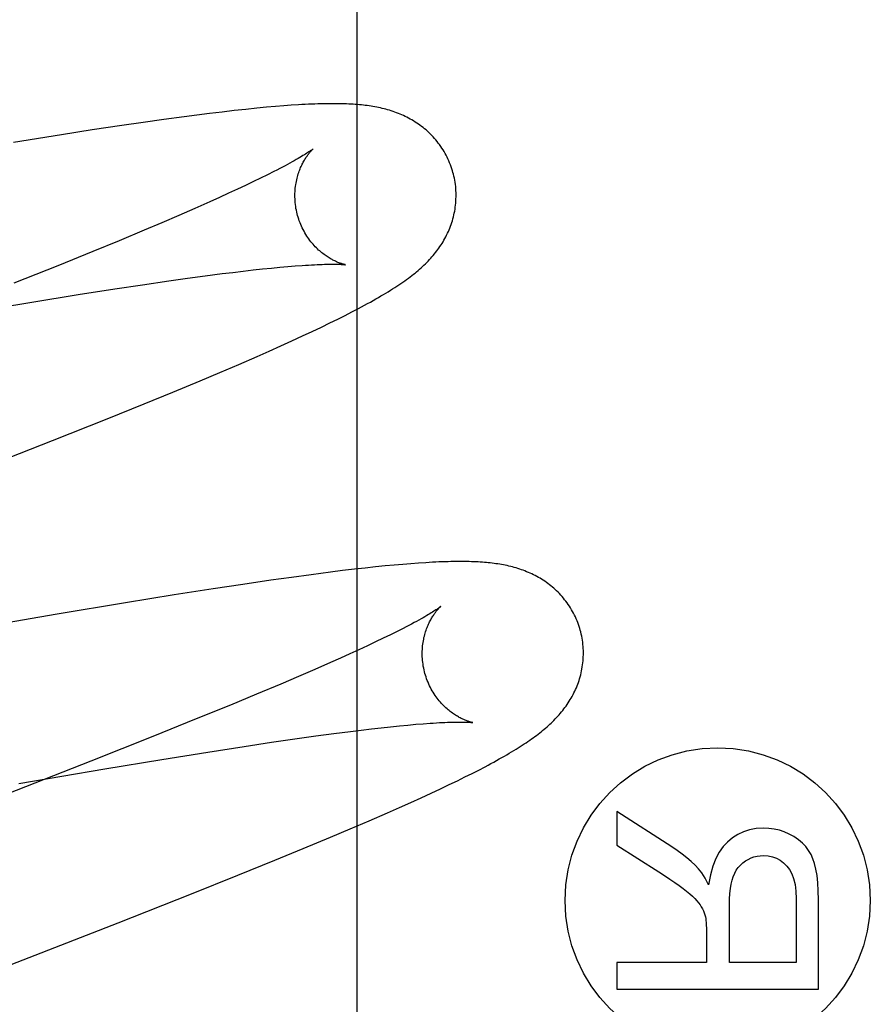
# Model space of a CAD drawing. Header units: inches. Extents: x 0 to 291, y 0 to 188.
# Tile 60 of 113: x 80.519 to 80.624, y 93.695 to 93.817. Entities that reach past the tile are written whole.
import ezdxf

# ---------------------------------------------------------------- set-up
doc = ezdxf.new("R2010")
doc.units = ezdxf.units.IN
doc.header["$LTSCALE"] = 16.018896
doc.header["$MEASUREMENT"] = 0
doc.linetypes.add('HIDDEN', pattern=[0.2, 0.1, -0.1])
doc.layers.add('DEFAULT_2', color=8, linetype='HIDDEN')
doc.layers.add('RIGHT_OR_MAIN_DOOR_ASSEMBLY', color=7, linetype='CONTINUOUS')

msp = doc.modelspace()

# ---------------------------------------------------------------- linework, layer by layer
at = {"layer": 'DEFAULT_2', "color": 8, "linetype": 'HIDDEN'}
for p, q in [((80.54216, 93.80555), (80.54059, 93.80536)), ((80.5437, 93.80574), (80.54216, 93.80555)), ((80.54522, 93.80592), (80.5437, 93.80574)), ((80.54667, 93.80607), (80.54522, 93.80592)), ((80.548, 93.80621), (80.54667, 93.80607)), ((80.54922, 93.80633), (80.548, 93.80621)), ((80.55033, 93.80642), (80.54922, 93.80633)), ((80.55135, 93.80651), (80.55033, 93.80642)), ((80.55229, 93.80657), (80.55135, 93.80651)), ((80.53392, 93.80445), (80.53126, 93.80406)), ((80.53649, 93.80481), (80.53392, 93.80445)), ((80.53899, 93.80515), (80.53649, 93.80481)), ((80.54059, 93.80536), (80.53899, 93.80515)), ((80.5276, 93.80351), (80.52379, 93.80292)), ((80.53126, 93.80406), (80.5276, 93.80351)), ((80.52379, 93.80292), (80.51784, 93.80196)), ((80.55013, 93.79835), (80.54934, 93.79795)), ((80.54759, 93.7971), (80.54662, 93.79664)), ((80.54849, 93.79754), (80.54759, 93.7971)), ((80.54934, 93.79795), (80.54849, 93.79754)), ((80.5456, 93.79616), (80.54452, 93.79566)), ((80.54662, 93.79664), (80.5456, 93.79616)), ((80.5422, 93.79461), (80.54033, 93.79378)), ((80.54339, 93.79515), (80.5422, 93.79461)), ((80.54452, 93.79566), (80.54339, 93.79515)), ((80.54033, 93.79378), (80.53834, 93.79291)), ((80.53834, 93.79291), (80.53623, 93.79201)), ((80.53403, 93.79108), (80.53093, 93.78978)), ((80.53623, 93.79201), (80.53403, 93.79108)), ((80.53093, 93.78978), (80.52766, 93.78844)), ((80.52766, 93.78844), (80.52334, 93.78668)), ((80.52334, 93.78668), (80.51787, 93.78449)), ((80.54505, 93.78585), (80.54633, 93.78601)), ((80.54633, 93.78601), (80.54755, 93.78615)), ((80.54755, 93.78615), (80.54871, 93.78627)), ((80.54871, 93.78627), (80.54982, 93.78639)), ((80.54982, 93.78639), (80.55086, 93.78649)), ((80.55086, 93.78649), (80.55185, 93.78658)), ((80.55185, 93.78658), (80.55277, 93.78665)), ((80.53384, 93.78432), (80.53709, 93.78479)), ((80.53709, 93.78479), (80.53941, 93.78512)), ((80.53941, 93.78512), (80.54162, 93.78542)), ((80.54162, 93.78542), (80.54372, 93.78569)), ((80.54372, 93.78569), (80.54505, 93.78585)), ((80.52587, 93.7831), (80.5304, 93.7838)), ((80.5304, 93.7838), (80.53384, 93.78432)), ((80.52012, 93.78217), (80.52587, 93.7831)), ((80.51303, 93.78099), (80.52012, 93.78217)), ((80.55707, 93.77957), (80.55805, 93.78005)), ((80.55805, 93.78005), (80.55897, 93.78051)), ((80.55897, 93.78051), (80.55982, 93.78095)), ((80.55489, 93.77853), (80.55602, 93.77907)), ((80.55602, 93.77907), (80.55707, 93.77957)), ((80.55237, 93.77736), (80.55368, 93.77796)), ((80.55368, 93.77796), (80.55489, 93.77853)), ((80.54953, 93.77609), (80.55098, 93.77673)), ((80.55098, 93.77673), (80.55237, 93.77736)), ((80.54577, 93.77444), (80.54805, 93.77543)), ((80.54805, 93.77543), (80.54953, 93.77609)), ((80.54341, 93.77344), (80.54577, 93.77444)), ((80.54097, 93.7724), (80.54341, 93.77344)), ((80.53758, 93.77099), (80.54097, 93.7724)), ((80.53404, 93.76955), (80.53758, 93.77099)), ((80.52945, 93.76768), (80.53404, 93.76955)), ((80.52269, 93.76498), (80.52945, 93.76768)), ((80.51352, 93.76138), (80.52269, 93.76498)), ((80.56395, 93.74943), (80.56275, 93.74931)), ((80.56507, 93.74954), (80.56395, 93.74943)), ((80.56613, 93.74963), (80.56507, 93.74954)), ((80.56713, 93.74971), (80.56613, 93.74963)), ((80.56807, 93.74978), (80.56713, 93.74971)), ((80.55475, 93.74835), (80.5523, 93.74802)), ((80.55714, 93.74866), (80.55475, 93.74835)), ((80.55866, 93.74885), (80.55714, 93.74866)), ((80.56011, 93.74902), (80.55866, 93.74885)), ((80.56147, 93.74917), (80.56011, 93.74902)), ((80.56275, 93.74931), (80.56147, 93.74917)), ((80.54628, 93.74715), (80.54258, 93.74659)), ((80.54976, 93.74766), (80.54628, 93.74715)), ((80.5523, 93.74802), (80.54976, 93.74766)), ((80.53776, 93.74584), (80.53172, 93.74486)), ((80.54258, 93.74659), (80.53776, 93.74584)), ((80.53172, 93.74486), (80.52326, 93.74345)), ((80.52326, 93.74345), (80.50988, 93.74115)), ((80.56458, 93.74089), (80.56369, 93.74046)), ((80.56541, 93.7413), (80.56458, 93.74089)), ((80.56618, 93.74169), (80.56541, 93.7413)), ((80.56274, 93.74), (80.56174, 93.73953)), ((80.56369, 93.74046), (80.56274, 93.74)), ((80.55956, 93.73852), (80.55838, 93.738)), ((80.56068, 93.73904), (80.55956, 93.73852)), ((80.56174, 93.73953), (80.56068, 93.73904)), ((80.55716, 93.73745), (80.55522, 93.7366)), ((80.55838, 93.738), (80.55716, 93.73745)), ((80.55522, 93.7366), (80.55317, 93.73571)), ((80.55101, 93.73479), (80.54797, 93.73351)), ((80.55317, 93.73571), (80.55101, 93.73479)), ((80.54797, 93.73351), (80.54476, 93.73218)), ((80.54476, 93.73218), (80.54051, 93.73045)), ((80.54051, 93.73045), (80.5351, 93.72827)), ((80.56674, 93.7297), (80.56772, 93.72979)), ((80.56772, 93.72979), (80.56864, 93.72987)), ((80.55535, 93.72835), (80.55755, 93.72865)), ((80.55755, 93.72865), (80.55963, 93.72891)), ((80.55963, 93.72891), (80.56096, 93.72908)), ((80.56096, 93.72908), (80.56223, 93.72923)), ((80.56223, 93.72923), (80.56345, 93.72937)), ((80.56345, 93.72937), (80.5646, 93.72949)), ((80.5646, 93.72949), (80.5657, 93.72961)), ((80.5657, 93.72961), (80.56674, 93.7297)), ((80.5351, 93.72827), (80.52741, 93.72522)), ((80.54644, 93.72705), (80.54985, 93.72756)), ((80.54985, 93.72756), (80.55303, 93.72802)), ((80.55303, 93.72802), (80.55535, 93.72835)), ((80.53623, 93.72543), (80.54194, 93.72635)), ((80.54194, 93.72635), (80.54644, 93.72705)), ((80.52741, 93.72522), (80.51507, 93.72039)), ((80.52918, 93.72426), (80.53623, 93.72543)), ((80.51849, 93.72244), (80.52918, 93.72426)), ((80.57383, 93.72326), (80.57471, 93.7237)), ((80.57471, 93.7237), (80.57554, 93.72412)), ((80.57554, 93.72412), (80.57632, 93.72453)), ((80.57188, 93.72231), (80.57289, 93.72279)), ((80.57289, 93.72279), (80.57383, 93.72326)), ((80.56841, 93.72068), (80.56964, 93.72125)), ((80.56964, 93.72125), (80.5708, 93.72179)), ((80.5708, 93.72179), (80.57188, 93.72231)), ((80.56571, 93.71947), (80.5671, 93.72009)), ((80.5671, 93.72009), (80.56841, 93.72068)), ((80.56196, 93.71782), (80.56424, 93.71882)), ((80.56424, 93.71882), (80.56571, 93.71947)), ((80.59268, 93.71896), (80.59268, 93.7148)), ((80.59949, 93.71461), (80.59268, 93.71896)), ((80.55959, 93.71681), (80.56196, 93.71782)), ((80.55716, 93.71578), (80.55959, 93.71681)), ((80.55378, 93.71437), (80.55716, 93.71578)), ((80.55026, 93.71293), (80.55378, 93.71437)), ((80.59268, 93.7148), (80.59788, 93.71149)), ((80.54567, 93.71106), (80.55026, 93.71293)), ((80.5399, 93.70876), (80.54567, 93.71106)), ((80.5308, 93.70517), (80.5399, 93.70876)), ((80.61492, 93.70815), (80.61492, 93.70023)), ((80.61768, 93.69693), (80.61768, 93.70801)), ((80.60665, 93.70023), (80.60665, 93.70735)), ((80.51359, 93.69847), (80.5308, 93.70517)), ((80.60378, 93.70407), (80.60378, 93.70023)), ((80.59268, 93.70023), (80.59268, 93.69693)), ((80.60378, 93.70023), (80.59268, 93.70023)), ((80.61492, 93.70023), (80.60665, 93.70023)), ((80.59268, 93.69693), (80.61768, 93.69693))]:
    msp.add_line(p, q, dxfattribs=at)
for points in [[(80.57234, 93.79825), (80.57228, 93.79846), (80.5722, 93.79871), (80.57212, 93.79896), (80.57203, 93.7992), (80.57193, 93.79944), (80.57183, 93.79968), (80.57172, 93.79992), (80.57161, 93.80015), (80.57149, 93.80038), (80.57137, 93.80061), (80.57124, 93.80083), (80.57111, 93.80105), (80.57097, 93.80127), (80.57082, 93.80148), (80.57068, 93.80169), (80.57052, 93.80189), (80.57037, 93.80209), (80.57021, 93.80228), (80.57005, 93.80247), (80.56988, 93.80266), (80.56971, 93.80284), (80.56954, 93.80301), (80.56936, 93.80318), (80.56918, 93.80335), (80.569, 93.80351), (80.56882, 93.80366), (80.56863, 93.80381), (80.56844, 93.80396), (80.56825, 93.8041), (80.56806, 93.80424), (80.56786, 93.80437), (80.56766, 93.8045), (80.56746, 93.80463), (80.56726, 93.80475), (80.56705, 93.80487), (80.56684, 93.80498), (80.56664, 93.80509), (80.56643, 93.80519), (80.56622, 93.80529), (80.566, 93.80538), (80.56579, 93.80548), (80.56558, 93.80556), (80.56536, 93.80565), (80.56514, 93.80573), (80.56492, 93.8058), (80.56469, 93.80588), (80.56447, 93.80595), (80.56424, 93.80601), (80.56402, 93.80608), (80.56379, 93.80614), (80.56356, 93.80619), (80.56334, 93.80624), (80.56311, 93.80629), (80.56288, 93.80634), (80.56265, 93.80638), (80.56241, 93.80642), (80.56218, 93.80646), (80.56195, 93.8065), (80.56171, 93.80653), (80.56147, 93.80656), (80.56123, 93.80659), (80.56099, 93.80661), (80.56074, 93.80664), (80.56049, 93.80666), (80.56023, 93.80668), (80.55997, 93.8067), (80.5597, 93.80671), (80.55943, 93.80673), (80.55915, 93.80674), (80.55886, 93.80675), (80.55856, 93.80676), (80.55826, 93.80677), (80.55795, 93.80677), (80.55764, 93.80677), (80.55732, 93.80677), (80.55699, 93.80677), (80.55665, 93.80677), (80.5563, 93.80676), (80.55595, 93.80675), (80.55558, 93.80674), (80.55521, 93.80673), (80.55483, 93.80672), (80.55443, 93.8067), (80.55403, 93.80668), (80.55361, 93.80666), (80.55318, 93.80663), (80.55229, 93.80657)], [(80.55502, 93.80119), (80.55502, 93.80118), (80.555, 93.80117), (80.55498, 93.80115), (80.55495, 93.80113), (80.55491, 93.8011), (80.55486, 93.80106), (80.5548, 93.80102), (80.55473, 93.80097), (80.55465, 93.80091), (80.55456, 93.80085), (80.55446, 93.80078), (80.55434, 93.80071), (80.55421, 93.80062), (80.55407, 93.80053), (80.55391, 93.80044), (80.55374, 93.80033), (80.55356, 93.80022), (80.55336, 93.8001), (80.55314, 93.79997), (80.55291, 93.79984), (80.55266, 93.7997), (80.5524, 93.79955), (80.55212, 93.7994), (80.55183, 93.79924), (80.55152, 93.79907), (80.55119, 93.7989), (80.55085, 93.79872), (80.5505, 93.79854), (80.55013, 93.79835)], [(80.55307, 93.79289), (80.55302, 93.79309), (80.55297, 93.79332), (80.55292, 93.79356), (80.55287, 93.79379), (80.55284, 93.79403), (80.5528, 93.79426), (80.55278, 93.7945), (80.55276, 93.79473), (80.55275, 93.79496), (80.55274, 93.79519), (80.55274, 93.79542), (80.55274, 93.79564), (80.55275, 93.79587), (80.55277, 93.79609), (80.55279, 93.7963), (80.55282, 93.79652), (80.55285, 93.79673), (80.55288, 93.79693), (80.55292, 93.79713), (80.55296, 93.79733), (80.553, 93.79752), (80.55305, 93.7977), (80.5531, 93.79788), (80.55316, 93.79806), (80.55321, 93.79823), (80.55327, 93.79839), (80.55333, 93.79855), (80.55339, 93.79871), (80.55345, 93.79886), (80.55352, 93.799), (80.55358, 93.79914), (80.55365, 93.79927), (80.55371, 93.7994), (80.55378, 93.79953), (80.55385, 93.79965), (80.55391, 93.79976), (80.55398, 93.79987), (80.55404, 93.79998), (80.55411, 93.80008), (80.55417, 93.80018), (80.55424, 93.80027), (80.5543, 93.80036), (80.55436, 93.80044), (80.55442, 93.80052), (80.55448, 93.8006), (80.55454, 93.80067), (80.5546, 93.80074), (80.55465, 93.8008), (80.5547, 93.80086), (80.55475, 93.80091), (80.5548, 93.80096), (80.55484, 93.80101), (80.55488, 93.80105), (80.55491, 93.80108), (80.55494, 93.80111), (80.55497, 93.80114), (80.55499, 93.80116), (80.55501, 93.80117), (80.55502, 93.80118), (80.55502, 93.80119)], [(80.55982, 93.78095), (80.56023, 93.78116), (80.56062, 93.78137), (80.56101, 93.78157), (80.56138, 93.78177), (80.56174, 93.78197), (80.5621, 93.78217), (80.56244, 93.78236), (80.56277, 93.78255), (80.5631, 93.78273), (80.56341, 93.78292), (80.56372, 93.7831), (80.56402, 93.78328), (80.56431, 93.78345), (80.56459, 93.78363), (80.56486, 93.7838), (80.56513, 93.78397), (80.56539, 93.78414), (80.56564, 93.78431), (80.56589, 93.78447), (80.56613, 93.78464), (80.56636, 93.7848), (80.56659, 93.78497), (80.56681, 93.78513), (80.56702, 93.78529), (80.56723, 93.78545), (80.56744, 93.78561), (80.56764, 93.78577), (80.56783, 93.78593), (80.56802, 93.78609), (80.56821, 93.78625), (80.56839, 93.78642), (80.56857, 93.78658), (80.56875, 93.78675), (80.56892, 93.78691), (80.56909, 93.78708), (80.56926, 93.78725), (80.56942, 93.78743), (80.56958, 93.7876), (80.56974, 93.78777), (80.56989, 93.78795), (80.57004, 93.78813), (80.57018, 93.78831), (80.57033, 93.7885), (80.57046, 93.78868), (80.5706, 93.78887), (80.57073, 93.78906), (80.57086, 93.78925), (80.57099, 93.78945), (80.57111, 93.78965), (80.57123, 93.78986), (80.57134, 93.79006), (80.57146, 93.79027), (80.57156, 93.79048), (80.57167, 93.7907), (80.57177, 93.79091), (80.57186, 93.79113), (80.57195, 93.79135), (80.57204, 93.79157), (80.57212, 93.7918), (80.57219, 93.79203), (80.57227, 93.79226), (80.57233, 93.79249), (80.5724, 93.79273), (80.57246, 93.79297), (80.57251, 93.79321), (80.57256, 93.79345), (80.5726, 93.7937), (80.57263, 93.79395), (80.57267, 93.7942), (80.57269, 93.79445), (80.57271, 93.7947), (80.57272, 93.79496), (80.57273, 93.79521), (80.57273, 93.79547), (80.57273, 93.79573), (80.57272, 93.79599), (80.5727, 93.79624), (80.57268, 93.7965), (80.57265, 93.79676), (80.57261, 93.79702), (80.57257, 93.79727), (80.57252, 93.79753), (80.57246, 93.79778), (80.5724, 93.79804), (80.57234, 93.79825)], [(80.55902, 93.78679), (80.55903, 93.78679), (80.55902, 93.78679), (80.55901, 93.7868), (80.55899, 93.7868), (80.55896, 93.78681), (80.55892, 93.78681), (80.55888, 93.78682), (80.55883, 93.78684), (80.55878, 93.78685), (80.55872, 93.78687), (80.55866, 93.78688), (80.55859, 93.7869), (80.55851, 93.78693), (80.55844, 93.78695), (80.55835, 93.78698), (80.55827, 93.78701), (80.55818, 93.78705), (80.55808, 93.78709), (80.55799, 93.78713), (80.55789, 93.78717), (80.55779, 93.78722), (80.55768, 93.78727), (80.55757, 93.78732), (80.55746, 93.78738), (80.55735, 93.78744), (80.55723, 93.7875), (80.55711, 93.78757), (80.55699, 93.78764), (80.55687, 93.78772), (80.55674, 93.7878), (80.55662, 93.78788), (80.55649, 93.78797), (80.55636, 93.78807), (80.55622, 93.78817), (80.55609, 93.78827), (80.55596, 93.78839), (80.55582, 93.7885), (80.55568, 93.78862), (80.55555, 93.78875), (80.55541, 93.78889), (80.55527, 93.78903), (80.55513, 93.78917), (80.555, 93.78933), (80.55486, 93.78948), (80.55473, 93.78965), (80.5546, 93.78982), (80.55447, 93.78999), (80.55434, 93.79017), (80.55422, 93.79036), (80.5541, 93.79055), (80.55398, 93.79074), (80.55387, 93.79094), (80.55376, 93.79115), (80.55365, 93.79136), (80.55355, 93.79157), (80.55346, 93.79179), (80.55337, 93.79201), (80.55328, 93.79224), (80.55321, 93.79246), (80.55313, 93.79269), (80.55307, 93.79289)], [(80.55277, 93.78665), (80.55363, 93.78671), (80.55404, 93.78674), (80.55443, 93.78676), (80.5548, 93.78679), (80.55516, 93.7868), (80.5555, 93.78682), (80.55582, 93.78683), (80.55613, 93.78684), (80.55642, 93.78685), (80.55669, 93.78686), (80.55695, 93.78686), (80.55718, 93.78687), (80.5574, 93.78687), (80.5576, 93.78686), (80.55779, 93.78686), (80.55795, 93.78686), (80.55811, 93.78686), (80.55825, 93.78685), (80.55837, 93.78685), (80.55849, 93.78684), (80.55859, 93.78683), (80.55868, 93.78683), (80.55876, 93.78682), (80.55883, 93.78682), (80.55888, 93.78681), (80.55893, 93.7868), (80.55897, 93.7868), (80.559, 93.7868), (80.55902, 93.78679), (80.55902, 93.78679)], [(80.58813, 93.74146), (80.58807, 93.74167), (80.588, 93.74191), (80.58791, 93.74216), (80.58783, 93.7424), (80.58773, 93.74264), (80.58763, 93.74287), (80.58753, 93.74311), (80.58741, 93.74334), (80.5873, 93.74357), (80.58718, 93.74379), (80.58705, 93.74401), (80.58692, 93.74423), (80.58678, 93.74444), (80.58664, 93.74465), (80.5865, 93.74486), (80.58635, 93.74506), (80.58619, 93.74525), (80.58604, 93.74545), (80.58588, 93.74563), (80.58571, 93.74582), (80.58555, 93.746), (80.58538, 93.74617), (80.5852, 93.74634), (80.58503, 93.7465), (80.58485, 93.74666), (80.58467, 93.74682), (80.58449, 93.74697), (80.5843, 93.74711), (80.58412, 93.74726), (80.58393, 93.74739), (80.58373, 93.74753), (80.58354, 93.74766), (80.58334, 93.74778), (80.58314, 93.7479), (80.58294, 93.74802), (80.58273, 93.74813), (80.58253, 93.74824), (80.58232, 93.74835), (80.58211, 93.74845), (80.58191, 93.74854), (80.5817, 93.74864), (80.58148, 93.74872), (80.58127, 93.74881), (80.58106, 93.74889), (80.58084, 93.74897), (80.58062, 93.74904), (80.5804, 93.74911), (80.58018, 93.74918), (80.57995, 93.74924), (80.57973, 93.74931), (80.57951, 93.74936), (80.57928, 93.74942), (80.57906, 93.74947), (80.57883, 93.74952), (80.5786, 93.74956), (80.57838, 93.7496), (80.57815, 93.74964), (80.57792, 93.74968), (80.57768, 93.74971), (80.57745, 93.74974), (80.57721, 93.74977), (80.57697, 93.7498), (80.57673, 93.74983), (80.57649, 93.74985), (80.57624, 93.74987), (80.57599, 93.74989), (80.57573, 93.74991), (80.57546, 93.74993), (80.57519, 93.74994), (80.57491, 93.74995), (80.57463, 93.74996), (80.57434, 93.74997), (80.57404, 93.74998), (80.57373, 93.74998), (80.57342, 93.74998), (80.5731, 93.74998), (80.57277, 93.74998), (80.57243, 93.74998), (80.57208, 93.74997), (80.57173, 93.74996), (80.57136, 93.74995), (80.57099, 93.74994), (80.5706, 93.74993), (80.57021, 93.74991), (80.5698, 93.74989), (80.56939, 93.74987), (80.56896, 93.74984), (80.56807, 93.74978)], [(80.57082, 93.7444), (80.57081, 93.7444), (80.5708, 93.74439), (80.57079, 93.74437), (80.57076, 93.74436), (80.57073, 93.74433), (80.57069, 93.7443), (80.57064, 93.74426), (80.57058, 93.74422), (80.5705, 93.74417), (80.57042, 93.74411), (80.57033, 93.74404), (80.57022, 93.74397), (80.5701, 93.74389), (80.56997, 93.74381), (80.56982, 93.74372), (80.56966, 93.74362), (80.56949, 93.74351), (80.5693, 93.7434), (80.56909, 93.74327), (80.56887, 93.74314), (80.56863, 93.74301), (80.56838, 93.74287), (80.56811, 93.74272), (80.56783, 93.74256), (80.56753, 93.7424), (80.56722, 93.74223), (80.56689, 93.74206), (80.56654, 93.74188), (80.56618, 93.74169)], [(80.56887, 93.7361), (80.56881, 93.7363), (80.56876, 93.73653), (80.56871, 93.73677), (80.56866, 93.737), (80.56863, 93.73724), (80.56859, 93.73748), (80.56857, 93.73771), (80.56855, 93.73794), (80.56854, 93.73818), (80.56853, 93.73841), (80.56853, 93.73864), (80.56854, 93.73886), (80.56855, 93.73909), (80.56856, 93.73931), (80.56858, 93.73952), (80.56861, 93.73974), (80.56864, 93.73995), (80.56867, 93.74015), (80.56871, 93.74035), (80.56875, 93.74055), (80.5688, 93.74074), (80.56885, 93.74093), (80.5689, 93.74111), (80.56895, 93.74128), (80.56901, 93.74145), (80.56907, 93.74162), (80.56913, 93.74178), (80.56919, 93.74193), (80.56925, 93.74208), (80.56932, 93.74222), (80.56938, 93.74236), (80.56945, 93.7425), (80.56951, 93.74262), (80.56958, 93.74275), (80.56964, 93.74287), (80.56971, 93.74298), (80.56978, 93.74309), (80.56984, 93.7432), (80.56991, 93.7433), (80.56997, 93.7434), (80.57004, 93.74349), (80.5701, 93.74358), (80.57016, 93.74366), (80.57022, 93.74374), (80.57028, 93.74382), (80.57034, 93.74389), (80.5704, 93.74396), (80.57045, 93.74402), (80.5705, 93.74408), (80.57055, 93.74413), (80.57059, 93.74418), (80.57064, 93.74422), (80.57067, 93.74426), (80.57071, 93.7443), (80.57074, 93.74433), (80.57077, 93.74435), (80.57079, 93.74437), (80.5708, 93.74438), (80.57081, 93.74439), (80.57082, 93.7444)], [(80.58487, 93.73028), (80.58503, 93.73045), (80.58519, 93.73062), (80.58535, 93.73079), (80.58551, 93.73096), (80.58566, 93.73114), (80.58581, 93.73132), (80.58596, 93.73151), (80.5861, 93.73169), (80.58624, 93.73188), (80.58638, 93.73206), (80.58651, 93.73226), (80.58664, 93.73245), (80.58677, 93.73265), (80.58689, 93.73285), (80.58701, 93.73305), (80.58713, 93.73326), (80.58724, 93.73347), (80.58735, 93.73368), (80.58745, 93.73389), (80.58755, 93.73411), (80.58765, 93.73433), (80.58774, 93.73455), (80.58782, 93.73477), (80.5879, 93.73499), (80.58798, 93.73522), (80.58805, 93.73545), (80.58812, 93.73569), (80.58819, 93.73592), (80.58824, 93.73616), (80.5883, 93.73641), (80.58834, 93.73665), (80.58839, 93.7369), (80.58842, 93.73715), (80.58846, 93.7374), (80.58848, 93.73765), (80.5885, 93.7379), (80.58851, 93.73816), (80.58852, 93.73842), (80.58852, 93.73867), (80.58852, 93.73893), (80.58851, 93.73919), (80.58849, 93.73945), (80.58847, 93.73971), (80.58844, 93.73997), (80.5884, 93.74022), (80.58836, 93.74048), (80.58831, 93.74074), (80.58825, 93.74099), (80.58819, 93.74125), (80.58813, 93.74146)], [(80.57482, 93.73), (80.57481, 93.73), (80.5748, 93.73001), (80.57478, 93.73001), (80.57475, 93.73002), (80.57471, 93.73002), (80.57467, 93.73003), (80.57462, 93.73004), (80.57457, 93.73006), (80.57451, 93.73007), (80.57445, 93.73009), (80.57438, 93.73011), (80.5743, 93.73014), (80.57423, 93.73016), (80.57414, 93.73019), (80.57406, 93.73022), (80.57397, 93.73026), (80.57387, 93.7303), (80.57378, 93.73034), (80.57368, 93.73038), (80.57357, 93.73043), (80.57347, 93.73048), (80.57336, 93.73053), (80.57325, 93.73059), (80.57313, 93.73065), (80.57302, 93.73071), (80.5729, 93.73078), (80.57278, 93.73085), (80.57266, 93.73093), (80.57253, 93.73101), (80.5724, 93.73109), (80.57227, 93.73118), (80.57214, 93.73128), (80.57201, 93.73138), (80.57188, 93.73149), (80.57174, 93.7316), (80.57161, 93.73171), (80.57147, 93.73184), (80.57134, 93.73196), (80.5712, 93.7321), (80.57106, 93.73224), (80.57092, 93.73238), (80.57079, 93.73254), (80.57065, 93.73269), (80.57052, 93.73286), (80.57039, 93.73303), (80.57026, 93.7332), (80.57013, 93.73338), (80.57001, 93.73357), (80.56989, 93.73376), (80.56977, 93.73395), (80.56966, 93.73415), (80.56955, 93.73436), (80.56944, 93.73457), (80.56934, 93.73478), (80.56925, 93.735), (80.56916, 93.73522), (80.56907, 93.73544), (80.569, 93.73567), (80.56892, 93.7359), (80.56887, 93.7361)], [(80.56864, 93.72987), (80.5695, 93.72993), (80.5699, 93.72995), (80.57029, 93.72998), (80.57066, 93.73), (80.57101, 93.73002), (80.57135, 93.73003), (80.57166, 93.73004), (80.57197, 93.73005), (80.57225, 93.73006), (80.57251, 93.73007), (80.57276, 93.73007), (80.57299, 93.73007), (80.5732, 93.73007), (80.5734, 93.73007), (80.57358, 93.73007), (80.57374, 93.73007), (80.5739, 93.73006), (80.57403, 93.73006), (80.57416, 93.73005), (80.57427, 93.73005), (80.57438, 93.73004), (80.57447, 93.73004), (80.57455, 93.73003), (80.57462, 93.73002), (80.57467, 93.73002), (80.57472, 93.73001), (80.57476, 93.73001), (80.57479, 93.73001), (80.57481, 93.73), (80.57482, 93.73)], [(80.57632, 93.72453), (80.57669, 93.72473), (80.57706, 93.72492), (80.57741, 93.72511), (80.57775, 93.7253), (80.57809, 93.72549), (80.57841, 93.72567), (80.57872, 93.72585), (80.57903, 93.72602), (80.57933, 93.7262), (80.57962, 93.72637), (80.5799, 93.72654), (80.58017, 93.72671), (80.58043, 93.72687), (80.58069, 93.72703), (80.58094, 93.72719), (80.58119, 93.72735), (80.58142, 93.72751), (80.58165, 93.72766), (80.58187, 93.72782), (80.58209, 93.72797), (80.5823, 93.72812), (80.58251, 93.72827), (80.58271, 93.72842), (80.5829, 93.72857), (80.5831, 93.72872), (80.58328, 93.72886), (80.58347, 93.72902), (80.58365, 93.72917), (80.58383, 93.72932), (80.58401, 93.72947), (80.58419, 93.72963), (80.58436, 93.72979), (80.58453, 93.72995), (80.5847, 93.73011), (80.58487, 93.73028)], [(80.61086, 93.71691), (80.60997, 93.71686), (80.60914, 93.71671), (80.60838, 93.71647), (80.60767, 93.71614), (80.607, 93.71571), (80.60638, 93.71519)], [(80.61462, 93.71586), (80.61404, 93.71618), (80.61344, 93.71645), (80.61283, 93.71665), (80.6122, 93.71679), (80.61154, 93.71688), (80.61086, 93.71691)], [(80.60638, 93.71519), (80.60584, 93.71462), (80.60537, 93.71393), (80.60494, 93.71313), (80.60457, 93.71219), (80.60428, 93.7111), (80.60406, 93.70987)], [(80.617, 93.71309), (80.61676, 93.71364), (80.61646, 93.71415), (80.6161, 93.71462), (80.61568, 93.71506), (80.61519, 93.71548), (80.61462, 93.71586)], [(80.60281, 93.71186), (80.60237, 93.71232), (80.60188, 93.71278), (80.60135, 93.71324), (80.60078, 93.7137), (80.60016, 93.71415), (80.59949, 93.71461)], [(80.60711, 93.71089), (80.60729, 93.71131), (80.60749, 93.71169), (80.60773, 93.71203), (80.60799, 93.71233), (80.60829, 93.7126), (80.60861, 93.71284)], [(80.60861, 93.71284), (80.60896, 93.71304), (80.60932, 93.71321), (80.60968, 93.71334), (80.61006, 93.71343), (80.61045, 93.71348), (80.61086, 93.7135)], [(80.61086, 93.7135), (80.61144, 93.71346), (80.61198, 93.71335), (80.61247, 93.71318), (80.61293, 93.71293), (80.61336, 93.7126), (80.61377, 93.7122)], [(80.61768, 93.70801), (80.61766, 93.70913), (80.6176, 93.71014), (80.6175, 93.71104), (80.61736, 93.71182), (80.6172, 93.71251), (80.617, 93.71309)], [(80.59788, 93.71149), (80.5986, 93.71102), (80.59926, 93.71058), (80.59987, 93.71017), (80.60041, 93.70978), (80.60089, 93.70942), (80.60132, 93.70909)], [(80.60406, 93.70987), (80.60384, 93.7103), (80.60362, 93.71069), (80.60341, 93.71104), (80.60321, 93.71135), (80.603, 93.71163), (80.60281, 93.71186)], [(80.61377, 93.7122), (80.6141, 93.71178), (80.61437, 93.71126), (80.6146, 93.71065), (80.61477, 93.70993), (80.61488, 93.7091), (80.61492, 93.70815)], [(80.60665, 93.70735), (80.60666, 93.7081), (80.6067, 93.70879), (80.60677, 93.70942), (80.60686, 93.70997), (80.60697, 93.71046), (80.60711, 93.71089)], [(80.60132, 93.70909), (80.60171, 93.70877), (80.60206, 93.70847), (80.60236, 93.70818), (80.60261, 93.70791), (80.60282, 93.70765), (80.60299, 93.70741)], [(80.60299, 93.70741), (80.60315, 93.70716), (80.60328, 93.7069), (80.6034, 93.70665), (80.6035, 93.7064), (80.60358, 93.70616), (80.60365, 93.70591)], [(80.60365, 93.70591), (80.60369, 93.70571), (80.60372, 93.70547), (80.60375, 93.70519), (80.60377, 93.70486), (80.60378, 93.70449), (80.60378, 93.70407)]]:
    msp.add_lwpolyline(points, dxfattribs=at)
msp.add_circle((80.60518, 93.70794), 0.01893, dxfattribs=at)
at = {"layer": 'RIGHT_OR_MAIN_DOOR_ASSEMBLY', "color": 8, "linetype": 'HIDDEN'}
msp.add_line((80.5604, 103.44174), (80.5604, 82.63174), dxfattribs=at)

doc.saveas('drawing.dxf')
